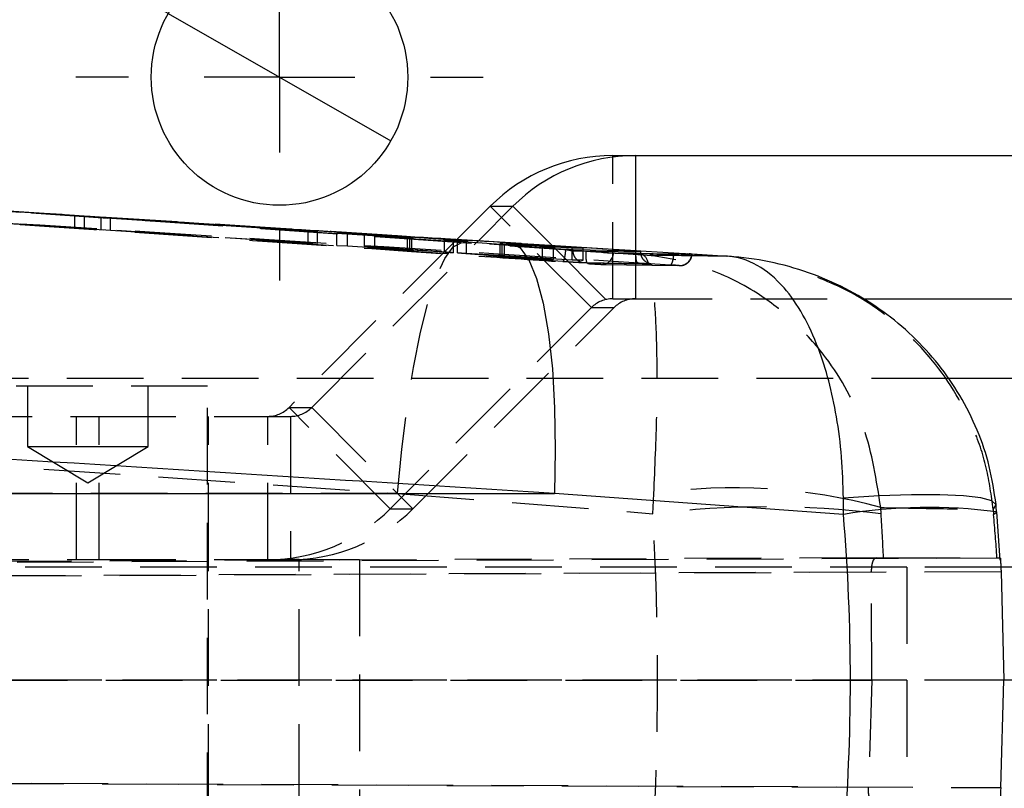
# Model space of a CAD drawing. Extents: x 76 to 781, y 22 to 547.
# Tile 10 of 19: x 281 to 314, y 310 to 335. Entities that reach past the tile are written whole.
import ezdxf

# ---------------------------------------------------------------- set-up
doc = ezdxf.new("R2010")
doc.units = 0
doc.header["$LTSCALE"] = 2
doc.linetypes.add('HIDDEN', pattern=[1.905, 1.27, -0.635])
doc.layers.get('0').update_dxf_attribs({"linetype": 'CONTINUOUS'})
doc.styles.add('SLDTEXTSTYLE0', font='TXT', dxfattribs={"width": 0.75})
doc.dimstyles.new('SLDDIMSTYLE4', dxfattribs={"dimtxt": 7, "dimasz": 6.604, "dimexe": 0, "dimexo": 0.0625, "dimgap": 1.75, "dimtad": 1, "dimdec": 3, "dimrnd": 1e-09, "dimzin": 12, "dimtxsty": 'SLDTEXTSTYLE0', "dimblk1": 'NONE', "dimsah": 1, "dimcen": 0, "dimazin": 3, "dimtfac": 1, "dimtdec": 3, "dimtmove": 0, "dimatfit": 3, "dimtolj": 1, "dimtzin": 12})

# ---------------------------------------------------------------- blocks, each defined once
blk = doc.blocks.new('_D_10')
at = {"color": 179, "linetype": 'CONTINUOUS'}
for q in [(243.934, 359.579), (293.473, 331.197)]:
    blk.add_line((286.098, 335.422), q, dxfattribs=at)
blk.add_solid([(286.098, 335.422), (280.873, 339.587), (279.863, 337.824)], dxfattribs=at)
at = {"color": 179, "linetype": 'CONTINUOUS', "char_height": 7, "attachment_point": 1, "rotation": 330.1901, "style": 'SLDTEXTSTYLE0'}
for s, insert in [('%%c', (248.391, 367.358, -67.471)), ('8,5', (257.604, 362.203, -67.471))]:
    blk.add_mtext(s, dxfattribs=dict(at, insert=insert))
blk = doc.blocks.new('_NONE')
blk = doc.blocks.new('SW_CENTERMARKSYMBOL_3')
at = {"color": 0, "linetype": 'CONTINUOUS'}
for p, q in [((0, 5), (0, 6.75)), ((0, 0), (0, 2.5)), ((-5, 0), (-6.75, 0)), ((0, 0), (-2.5, 0)), ((0, 0), (0, -2.5)), ((0, 0), (2.5, 0)), ((5, 0), (6.75, 0)), ((0, -5), (0, -6.75))]:
    blk.add_line(p, q, dxfattribs=at)

msp = doc.modelspace()

# ---------------------------------------------------------------- linework, layer by layer
at = {"color": 7, "linetype": 'CONTINUOUS'}
for p, q in [((300.8276, 330.7095), (301.5791, 330.7095)), ((301.5791, 330.7095), (338.7743, 330.7095)), ((296.766, 329.0253), (295.6719, 327.9301)), ((296.3789, 327.8856), (297.5175, 329.0253)), ((296.766, 329.0253), (297.5175, 329.0253)), ((304.6339, 327.3655), (303.2974, 327.45)), ((309.1005, 325.9595), (338.7743, 325.9595)), ((341.0838, 323.3095), (311.9459, 323.3095)), ((242.2293, 319.5019), (298.8931, 319.5019)), ((308.4747, 318.8085), (298.8931, 319.5019)), ((308.4747, 318.8085), (308.4742, 319.3453)), ((313.5517, 318.8877), (313.5229, 319.2198)), ((313.6642, 317.2935), (313.5557, 318.8891)), ((313.6985, 316.9053), (313.794, 313.3095)), ((345.5026, 317.0595), (313.7119, 317.0595)), ((313.6867, 309.7488), (313.794, 313.3095)), ((345.5026, 313.3095), (313.702, 313.3095))]:
    msp.add_line(p, q, dxfattribs=at)
at = {"color": 7, "linetype": 'HIDDEN'}
for p, q in [((300.8276, 325.9595), (300.8276, 330.7095)), ((295.5038, 327.8396), (271.0121, 329.5288)), ((278.6631, 329.0062), (281.4614, 328.8128)), ((282.9929, 328.7197), (279.6073, 328.941)), ((300.1212, 325.6666), (296.766, 329.0253)), ((283.3079, 328.2956), (273.9306, 328.9023)), ((295.5038, 327.8396), (281.4614, 328.8128)), ((282.2982, 328.7697), (301.5997, 327.5475)), ((283.3079, 328.7015), (282.9929, 328.7197)), ((282.9929, 328.7197), (282.9929, 328.3138)), ((283.3079, 328.7015), (283.3079, 328.2956)), ((284.185, 328.6413), (283.879, 328.6586)), ((283.879, 328.6586), (290.734, 328.2055)), ((283.879, 328.2527), (283.879, 328.6586)), ((291.04, 328.1928), (284.185, 328.6413)), ((284.185, 328.2355), (284.185, 328.6413)), ((278.9735, 328.5764), (282.9929, 328.3138)), ((282.9929, 328.3138), (283.3079, 328.2956)), ((283.879, 328.2527), (284.185, 328.2355)), ((290.734, 327.8), (283.879, 328.2527)), ((284.185, 328.2355), (291.04, 327.7873)), ((295.6719, 327.9301), (290.1, 322.3524)), ((290.734, 328.2055), (291.04, 328.1928)), ((290.734, 327.8), (290.734, 328.2055)), ((291.04, 327.7873), (291.04, 328.1928)), ((291.6863, 328.1299), (295.2547, 327.9053)), ((292.0332, 328.1162), (291.6863, 328.1299)), ((291.6863, 327.7243), (291.6863, 328.1299)), ((294.0269, 327.9916), (292.0332, 328.1162)), ((292.0332, 327.7107), (292.0332, 328.1162)), ((292.5965, 328.0946), (294.1006, 327.9891)), ((292.9499, 328.0814), (292.5965, 328.0946)), ((292.5965, 327.6891), (292.5965, 328.0946)), ((295.6891, 327.8905), (292.9499, 328.0814)), ((292.9499, 327.6758), (292.9499, 328.0814)), ((294.0269, 327.5862), (294.0269, 327.9916)), ((294.1006, 327.5837), (294.1006, 327.9891)), ((294.1667, 327.5784), (294.1667, 327.9837)), ((294.1672, 327.5786), (294.1672, 327.9838)), ((291.04, 327.7873), (290.734, 327.8)), ((290.8515, 322.3524), (296.3789, 327.8856)), ((295.2547, 327.5001), (291.6863, 327.7243)), ((291.6863, 327.7243), (292.0332, 327.7107)), ((292.0332, 327.7107), (294.0269, 327.5862)), ((292.5965, 327.6891), (292.9499, 327.6758)), ((294.1006, 327.5837), (292.5965, 327.6891)), ((292.9499, 327.6758), (295.6891, 327.4852)), ((295.2547, 327.5001), (295.2547, 327.9053)), ((295.8024, 327.8188), (295.5038, 327.8396)), ((295.5512, 327.8857), (298.4958, 327.6708)), ((295.5512, 327.4805), (295.5512, 327.8857)), ((295.6891, 327.4852), (295.6891, 327.8905)), ((299.8437, 327.6395), (295.9859, 327.8711)), ((295.9859, 327.4659), (295.9859, 327.8711)), ((297.1008, 327.3855), (297.1008, 327.7906)), ((298.8688, 327.6618), (297.1696, 327.785)), ((297.1696, 327.3798), (297.1696, 327.785)), ((297.2444, 327.7829), (299.4838, 327.6476)), ((297.2444, 327.3778), (297.2444, 327.7829)), ((298.4958, 327.6708), (298.8688, 327.6618)), ((298.4958, 327.2655), (298.4958, 327.6708)), ((298.8089, 327.7326), (300.8727, 325.6666)), ((298.8688, 327.2568), (298.8688, 327.6618)), ((299.4838, 327.6476), (299.8437, 327.6395)), ((299.4838, 327.2425), (299.4838, 327.6476)), ((299.8437, 327.2342), (299.8437, 327.6395)), ((298.4958, 327.2655), (295.5512, 327.4805)), ((295.9859, 327.4659), (299.8437, 327.2342)), ((297.1696, 327.3798), (298.8688, 327.2568)), ((299.4838, 327.2425), (297.2444, 327.3778)), ((299.2943, 327.5919), (299.2751, 327.5932)), ((301.7549, 327.536), (299.5142, 327.5786)), ((299.5142, 327.5522), (299.5142, 327.5786)), ((299.5142, 327.5522), (301.7549, 327.5115)), ((299.5142, 327.5522), (299.5142, 327.5522)), ((301.8291, 327.4052), (300.5269, 327.4952)), ((301.5791, 327.558), (301.5791, 325.9595)), ((301.5997, 327.5459), (301.5997, 327.5475)), ((301.6, 327.5458), (301.5997, 327.5459)), ((301.7549, 327.5115), (301.7549, 327.536)), ((301.7549, 327.5115), (301.7551, 327.5124)), ((301.758, 327.5124), (301.758, 327.5361)), ((303.2975, 327.4512), (303.3598, 327.447)), ((303.3598, 327.447), (304.5959, 327.369)), ((298.8688, 327.2568), (298.4958, 327.2655)), ((299.8437, 327.2342), (299.4838, 327.2425)), ((300.4327, 327.1008), (303.0222, 327.0579)), ((300.1212, 325.6666), (293.4553, 318.9936)), ((294.2068, 318.9936), (300.8727, 325.6666)), ((300.1212, 325.6666), (300.8727, 325.6666)), ((300.8276, 325.9595), (301.5791, 325.9595)), ((301.5791, 325.9595), (309.1005, 325.9595)), ((311.9459, 323.3095), (276.7856, 323.3095)), ((287.4043, 323.0595), (279.4668, 323.0595)), ((281.4356, 323.0595), (281.4356, 321.0595)), ((285.4356, 321.0595), (285.4356, 323.0595)), ((287.4043, 304.5595), (287.4043, 323.0595)), ((275.2356, 322.0595), (283.8113, 322.0595)), ((283.0598, 317.3095), (283.0598, 322.0595)), ((283.8113, 317.3095), (283.8113, 322.0595)), ((283.8113, 322.0595), (290.1452, 322.0595)), ((287.4356, 317.3095), (287.4356, 322.0595)), ((289.3937, 317.3095), (289.3937, 322.0595)), ((290.1, 322.3524), (290.8515, 322.3524)), ((293.4553, 318.9936), (290.1, 322.3524)), ((290.1452, 322.0595), (290.1452, 317.3095)), ((290.8515, 322.3524), (294.2068, 318.9936)), ((281.4356, 321.0595), (283.4356, 321.0595)), ((281.4356, 321.0595), (283.4356, 319.8578)), ((283.4356, 321.0595), (285.4356, 321.0595)), ((283.4356, 319.8578), (285.4356, 321.0595)), ((293.6967, 319.5019), (251.5222, 319.5019)), ((293.6967, 319.5019), (302.1599, 318.8313)), ((302.1599, 318.8313), (302.1905, 319.4902)), ((313.4347, 318.9739), (313.5329, 319.1251)), ((293.4553, 318.9936), (294.2068, 318.9936)), ((309.7214, 318.8313), (309.7094, 319.0345)), ((313.4347, 318.9739), (313.4504, 318.8085)), ((313.4504, 318.8085), (313.5557, 318.8891)), ((309.5607, 317.3707), (208.1707, 316.9203)), ((227.7469, 316.9895), (313.6686, 317.3707)), ((278.9371, 317.3095), (283.8113, 317.3095)), ((283.8113, 317.3095), (290.1452, 317.3095)), ((287.4356, 309.3095), (287.4356, 317.3095)), ((290.4356, 317.3095), (290.1452, 317.3095)), ((290.4356, 309.3095), (290.4356, 317.3095)), ((290.4356, 317.3095), (292.4356, 317.3095)), ((292.4356, 317.3095), (292.4356, 309.3095)), ((309.5607, 317.3707), (309.8023, 317.371)), ((309.8023, 317.371), (313.5612, 317.371)), ((313.5612, 317.371), (313.6686, 317.3707)), ((207.7684, 316.4538), (309.4082, 316.9053)), ((313.6985, 316.9053), (227.7277, 316.5239)), ((310.5719, 317.0595), (235.2477, 317.0595)), ((309.4119, 313.3095), (309.4082, 316.9053)), ((310.5719, 317.0595), (310.5719, 313.3095)), ((313.7119, 317.0595), (310.5719, 317.0595)), ((207.8274, 313.3253), (309.4119, 313.3095)), ((313.794, 313.3095), (228.2279, 313.3228)), ((310.5719, 313.3095), (235.2477, 313.3095)), ((309.4119, 313.3095), (309.3045, 309.7488)), ((313.8158, 313.3095), (310.5719, 313.3095)), ((310.5719, 313.3095), (310.5719, 309.5595)), ((313.702, 313.3095), (310.5719, 313.3095)), ((309.3045, 309.7488), (207.8274, 310.1996)), ((228.2279, 310.1279), (313.6867, 309.7488))]:
    msp.add_line(p, q, dxfattribs=at)
at = {"color": 8, "linetype": 'CONTINUOUS'}
for p, q in [((301.5791, 330.7095), (301.5791, 327.558)), ((297.5175, 329.0253), (298.8089, 327.7326))]:
    msp.add_line(p, q, dxfattribs=at)
at = {"color": 7, "linetype": 'HIDDEN', "flags": 128}
for points in [[(299.2751, 327.5932), (298.7665, 327.6281), (295.5835, 327.8464), (282.8512, 328.7188), (279.5083, 328.9475)], [(293.6967, 319.5019), (293.8382, 320.9674), (294.0162, 322.3727), (294.2261, 323.6804), (294.4623, 324.8558), (294.7184, 325.8675), (294.9877, 326.6886), (295.263, 327.2974), (295.537, 327.6775), (295.8024, 327.8188)], [(299.9523, 327.5303), (299.2039, 327.5824), (295.8024, 327.8188)], [(301.7811, 327.3666), (301.7619, 327.4354), (301.7549, 327.5115)], [(302.1292, 327.1063), (302.055, 327.1182), (302.0031, 327.1357)], [(251.5672, 322.4157), (278.6989, 320.5383), (293.6967, 319.5019)]]:
    msp.add_lwpolyline(points, dxfattribs=at)
at = {"color": 7, "linetype": 'CONTINUOUS', "flags": 128}
for points in [[(297.4445, 327.8186), (297.7578, 327.6521), (298.0471, 327.2538), (298.305, 326.634), (298.5246, 325.8088), (298.7004, 324.7996), (298.8278, 323.6325), (298.9034, 322.3378), (298.9254, 320.9489), (298.8931, 319.5019)], [(297.4445, 327.8186), (298.2181, 327.7698), (301.3796, 327.5706), (302.8566, 327.4774)]]:
    msp.add_lwpolyline(points, dxfattribs=at)
at = {"color": 8, "linetype": 'CONTINUOUS', "flags": 128}
msp.add_lwpolyline([(313.5329, 319.1251), (313.5326, 319.1278), (313.3964, 319.2575), (313.031, 319.3583), (312.4493, 319.4266), (311.6723, 319.46), (310.7274, 319.4573), (309.6486, 319.4186), (308.4742, 319.3453)], dxfattribs=at)
at = {"color": 7, "linetype": 'CONTINUOUS'}
msp.add_circle((289.7856, 333.3095), 4.25, dxfattribs=at)
for centre, radius, start, end in [((339.7856, 395.9881), 65.1786, 231.419908, 308.580092), ((300.8281, 324.9685), 5.741, 90.00523, 135.03738), ((301.5796, 324.9685), 5.741, 90.00523, 135.03737)]:
    msp.add_arc(centre, radius, start, end, dxfattribs=at)
at = {"color": 7, "linetype": 'HIDDEN'}
for centre, radius, start, end in [((300.4571, 327.502), 0.4019, 266.51679, 356.50732), ((303.0443, 327.4594), 0.402, 266.85132, 356.85429), ((300.8277, 324.9611), 0.9984, 90.00523, 135.03744), ((301.5792, 324.9611), 0.9984, 90.00519, 135.03737), ((289.3936, 323.0579), 0.9984, 270.00523, 315.03744), ((290.1451, 323.0579), 0.9984, 270.00523, 315.03744), ((304.8756, 301.536), 18.1539, 74.55769, 98.50568), ((289.3932, 323.0504), 5.741, 270.00523, 315.03734), ((290.1446, 323.0504), 5.741, 270.00523, 315.03734), ((305.9407, 287.2085), 31.848, 83.18219, 96.81781)]:
    msp.add_arc(centre, radius, start, end, dxfattribs=at)
at = {"color": 8, "linetype": 'CONTINUOUS'}
msp.add_arc((311.2839, 301.9004), 17.1399, 82.38325, 99.43304, dxfattribs=at)
at = {"color": 7, "linetype": 'HIDDEN'}
for centre, major_axis, ratio, start_param, end_param in [((251.7007, 313.3095), (0, 71.05), 0.7123477, 4.6345937, 4.7901843), ((251.7007, 313.3095), (0, 71.05), 0.8190958, 4.7695839, 4.7901843), ((232.513, 313.3095), (81.1809, 0), 0.8752059, 0.057195, 0.0774745)]:
    msp.add_ellipse(centre, major_axis=major_axis, ratio=ratio, start_param=start_param, end_param=end_param, dxfattribs=at)
at = {"color": 7, "linetype": 'CONTINUOUS'}
msp.add_ellipse((232.513, 313.3095), major_axis=(76.1903, 0), ratio=0.9325337, start_param=6.2057108, end_param=6.3606598, dxfattribs=at)
for points, knots in [([(246.6172, 330.9991), (246.8636, 330.9838), (248.1641, 330.9029), (253.6804, 330.5596), (267.2972, 329.7107), (282.9392, 328.7315), (294.365, 328.0124), (297.4445, 327.8186)], [0, 0, 0, 0, 0.01454463, 0.0767506, 0.32557456, 0.8182256, 1, 1, 1, 1]), ([(247.6875, 330.9497), (256.6734, 330.3861), (268.2107, 329.6624), (279.747, 328.9314), (282.2982, 328.7697)], [0, 0, 0, 0, 0.7788516, 1, 1, 1, 1]), ([(302.8566, 327.4774), (302.935, 327.4726), (303.0957, 327.4627), (303.2394, 327.4552), (303.2925, 327.4515), (303.2975, 327.4512)], [0, 0, 0, 0, 0.4636458, 0.9501305, 1, 1, 1, 1]), ([(313.5311, 319.1332), (313.4688, 319.5585), (313.3453, 320.4011), (312.9293, 321.6196), (312.3624, 322.7578), (311.6367, 323.8066), (310.7794, 324.7427), (309.7898, 325.5638), (308.686, 326.2523), (307.4754, 326.7973), (306.184, 327.1774), (305.1954, 327.3306), (304.6508, 327.3655), (304.5571, 327.3715)], [0, 0, 0, 0, 0.0960305, 0.1902821, 0.2871791, 0.3807758, 0.4765299, 0.572915, 0.6712639, 0.771523, 0.8749132, 0.9784584, 1, 1, 1, 1]), ([(308.4742, 319.3453), (308.4606, 319.8039), (308.4331, 320.7328), (308.2066, 322.4673), (307.7768, 324.0988), (307.1421, 325.4666), (306.4671, 326.4386), (305.6166, 327.1533), (304.9475, 327.353), (304.599, 327.3688), (304.5959, 327.369)], [0, 0, 0, 0, 0.10506518, 0.21283358, 0.41883377, 0.54308947, 0.67139159, 0.83080699, 0.99851552, 1, 1, 1, 1]), ([(298.8931, 319.5019), (291.5108, 319.9661), (273.9321, 321.0715), (256.3529, 322.1661), (246.1562, 322.801)], [0, 0, 0, 0, 0.4199587, 1, 1, 1, 1]), ([(313.6782, 317.2945), (313.679, 317.2835), (313.6817, 317.2469), (313.6853, 317.1617), (313.6892, 317.0838), (313.6904, 317.0595)], [0, 0, 0, 0, 0.2286537, 0.7586627, 1, 1, 1, 1]), ([(313.6867, 309.7488), (313.6867, 309.7487), (313.6867, 309.7481), (313.6865, 309.7457), (313.6859, 309.736), (313.6837, 309.697), (313.6791, 309.606), (313.6748, 309.4757), (313.6733, 309.3523), (313.6736, 309.2658), (313.6736, 309.2544), (313.6737, 309.2485)], [0, 0, 0, 0, 0.0004406, 0.0022034, 0.0092547, 0.0374669, 0.1507666, 0.3576825, 0.5652097, 0.7772946, 1, 1, 1, 1])]:
    msp.add_open_spline(points, degree=3, knots=knots, dxfattribs=at)
at = {"color": 7, "linetype": 'HIDDEN'}
for points, knots in [([(302.7422, 327.0787), (292.6066, 327.7173), (273.8607, 328.8983), (255.1131, 330.068), (246.502, 330.6052)], [0, 0, 0, 0, 0.54067907, 1, 1, 1, 1]), ([(250.7841, 330.5201), (259.103, 329.9475), (274.4375, 328.8921), (290.8427, 327.76), (298.9294, 327.2012), (300.0009, 327.1272)], [0, 0, 0, 0, 0.50706225, 0.93468419, 1, 1, 1, 1]), ([(299.1723, 327.1908), (291.2088, 327.7381), (275.2817, 328.8326), (259.3538, 329.9242), (251.3899, 330.4699)], [0, 0, 0, 0, 0.5, 1, 1, 1, 1]), ([(301.5997, 327.5459), (292.6229, 328.1148), (282.9742, 328.7262), (273.3245, 329.3316), (272.6526, 329.3738)], [0, 0, 0, 0, 0.9303669, 1, 1, 1, 1]), ([(294.1667, 327.9837), (294.1633, 327.9838), (294.1555, 327.984), (294.115, 327.9862), (294.0658, 327.9892), (294.0336, 327.9911), (294.0269, 327.9916)], [0, 0, 0, 0, 0.2492447, 0.5807121, 0.9122706, 1, 1, 1, 1]), ([(294.1006, 327.9891), (294.1179, 327.9878), (294.1525, 327.9853), (294.168, 327.9839), (294.167, 327.9838), (294.1667, 327.9837)], [0, 0, 0, 0, 0.4199044, 0.839832, 1, 1, 1, 1]), ([(295.2547, 327.9053), (295.2817, 327.9036), (295.3357, 327.9002), (295.423, 327.8945), (295.4979, 327.8895), (295.535, 327.8868), (295.5512, 327.8857)], [0, 0, 0, 0, 0.2653331, 0.5306474, 0.7961304, 1, 1, 1, 1]), ([(295.9859, 327.8711), (295.9588, 327.8728), (295.9048, 327.8761), (295.8173, 327.8818), (295.7424, 327.8867), (295.7052, 327.8893), (295.6891, 327.8905)], [0, 0, 0, 0, 0.2662298, 0.5324658, 0.7988549, 1, 1, 1, 1]), ([(297.1008, 327.7906), (297.1041, 327.7906), (297.1107, 327.7906), (297.1564, 327.7882), (297.2061, 327.7853), (297.238, 327.7833), (297.2444, 327.7829)], [0, 0, 0, 0, 0.3075151, 0.6149823, 0.9229549, 1, 1, 1, 1]), ([(297.1696, 327.785), (297.1521, 327.7863), (297.1169, 327.7889), (297.1016, 327.7903), (297.1009, 327.7906), (297.1008, 327.7906)], [0, 0, 0, 0, 0.4462418, 0.89248904, 1, 1, 1, 1]), ([(294.0269, 327.5862), (294.0456, 327.5851), (294.0892, 327.5824), (294.1392, 327.5796), (294.162, 327.5784), (294.1659, 327.5784), (294.1667, 327.5784)], [0, 0, 0, 0, 0.2492383, 0.5816045, 0.9138623, 1, 1, 1, 1]), ([(294.1667, 327.5784), (294.1657, 327.5786), (294.1639, 327.5791), (294.1332, 327.5814), (294.1077, 327.5832), (294.1006, 327.5837)], [0, 0, 0, 0, 0.4193592, 0.8387318, 1, 1, 1, 1]), ([(295.5512, 327.4805), (295.5297, 327.482), (295.4867, 327.485), (295.4031, 327.4906), (295.3224, 327.4958), (295.2752, 327.4988), (295.2547, 327.5001)], [0, 0, 0, 0, 0.2651285, 0.5302402, 0.7956262, 1, 1, 1, 1]), ([(295.6891, 327.4852), (295.7109, 327.4837), (295.7543, 327.4807), (295.8384, 327.4751), (295.9188, 327.47), (295.9657, 327.4671), (295.9859, 327.4659)], [0, 0, 0, 0, 0.2660506, 0.5320981, 0.7984135, 1, 1, 1, 1]), ([(297.2444, 327.3778), (297.2195, 327.3793), (297.1699, 327.3823), (297.1205, 327.3849), (297.1025, 327.3856), (297.1011, 327.3855), (297.1008, 327.3855)], [0, 0, 0, 0, 0.3091768, 0.6183779, 0.9266694, 1, 1, 1, 1]), ([(297.1008, 327.3855), (297.1034, 327.3851), (297.1088, 327.3844), (297.1414, 327.3819), (297.165, 327.3802), (297.1696, 327.3798)], [0, 0, 0, 0, 0.44572297, 0.89141805, 1, 1, 1, 1]), ([(299.1723, 327.1908), (299.1826, 327.1967), (299.2034, 327.2085), (299.2348, 327.302), (299.2612, 327.4354), (299.2705, 327.5409), (299.2751, 327.5932)], [0, 0, 0, 0, 0.2510034, 0.5020085, 0.7530179, 1, 1, 1, 1]), ([(299.5142, 327.5786), (299.5076, 327.5789), (299.4944, 327.5794), (299.448, 327.582), (299.388, 327.5857), (299.3337, 327.5893), (299.3026, 327.5914), (299.2943, 327.5919)], [0, 0, 0, 0, 0.229751, 0.4595361, 0.688984, 0.9178206, 1, 1, 1, 1]), ([(299.2943, 327.5919), (299.3159, 327.5876), (299.3582, 327.5791), (299.4197, 327.5674), (299.4716, 327.5582), (299.5027, 327.5533), (299.5112, 327.5525), (299.5142, 327.5522)], [0, 0, 0, 0, 0.215334, 0.4226823, 0.6514761, 0.8797179, 1, 1, 1, 1]), ([(299.8862, 327.1471), (299.8701, 327.1489), (299.8053, 327.1558), (299.7004, 327.1988), (299.5961, 327.2936), (299.5273, 327.4153), (299.5186, 327.5066), (299.5142, 327.5522)], [0, 0, 0, 0, 0.0815227, 0.3269492, 0.5512995, 0.7756508, 1, 1, 1, 1]), ([(300.0009, 327.1272), (299.9958, 327.129), (299.9821, 327.1339), (299.964, 327.1817), (299.9508, 327.2742), (299.9458, 327.395), (299.9501, 327.4854), (299.9523, 327.5303)], [0, 0, 0, 0, 0.1327969, 0.3553241, 0.5712084, 0.787094, 1, 1, 1, 1]), ([(300.5269, 327.4952), (300.4664, 327.4987), (300.33, 327.5067), (300.1258, 327.5185), (299.9961, 327.5273), (299.9523, 327.5303)], [0, 0, 0, 0, 0.344994, 0.7787294, 1, 1, 1, 1]), ([(300.5269, 327.4952), (300.5794, 327.492), (300.7003, 327.4847), (300.8117, 327.4789), (300.8456, 327.4779), (300.8583, 327.4775)], [0, 0, 0, 0, 0.324328, 0.7465266, 1, 1, 1, 1]), ([(300.8583, 327.4775), (300.907, 327.4767), (301.1505, 327.4726), (302.012, 327.4585), (302.8265, 327.4464), (303.4457, 327.4373)], [0, 0, 0, 0, 0.0565615, 0.2828076, 1, 1, 1, 1]), ([(301.6653, 327.1406), (301.654, 327.147), (301.6312, 327.1597), (301.6072, 327.2535), (301.5946, 327.3871), (301.5982, 327.4929), (301.6, 327.5458)], [0, 0, 0, 0, 0.2499968, 0.4999945, 0.7500018, 1, 1, 1, 1]), ([(301.5997, 327.5475), (301.6215, 327.5461), (301.6651, 327.5433), (301.7168, 327.5397), (301.7502, 327.5372), (301.7606, 327.536), (301.7564, 327.536), (301.7549, 327.536)], [0, 0, 0, 0, 0.22112418, 0.4422403, 0.66364321, 0.88556374, 1, 1, 1, 1]), ([(301.7551, 327.5124), (301.7557, 327.5125), (301.7576, 327.513), (301.7356, 327.5184), (301.6933, 327.5275), (301.6441, 327.5374), (301.6111, 327.5437), (301.6, 327.5458)], [0, 0, 0, 0, 0.1201406, 0.3702557, 0.6209994, 0.8723823, 1, 1, 1, 1]), ([(301.9092, 327.1247), (301.9584, 327.1212), (302.0452, 327.1152), (302.1009, 327.1107), (302.1142, 327.1093), (302.1069, 327.1101), (302.0952, 327.1118), (302.0691, 327.1167), (302.0198, 327.1304), (301.9449, 327.1654), (301.8518, 327.2396), (301.7807, 327.3597), (301.7488, 327.4701), (301.7612, 327.5268), (301.7632, 327.5359)], [0, 0, 0, 0, 0.1882155, 0.33234, 0.406585, 0.4319299, 0.4525473, 0.4736785, 0.5205216, 0.5930296, 0.7015901, 0.8410817, 0.9744283, 1, 1, 1, 1]), ([(304.5959, 327.369), (304.1276, 327.3747), (303.204, 327.3861), (302.283, 327.3989), (301.8291, 327.4052)], [0, 0, 0, 0, 0.5070978, 1, 1, 1, 1]), ([(302.1905, 319.4902), (302.2293, 320.3815), (302.3069, 322.1608), (302.3035, 324.144), (302.2496, 325.5019), (302.1647, 326.4768), (302.0294, 327.1941), (301.9014, 327.3924), (301.8297, 327.4051), (301.8291, 327.4052)], [0, 0, 0, 0, 0.2064463, 0.4121068, 0.5384971, 0.6649114, 0.8273761, 0.9985096, 1, 1, 1, 1]), ([(309.7094, 319.0345), (309.5706, 319.9366), (309.2935, 321.7373), (308.1402, 323.7903), (306.8648, 325.2222), (305.5152, 326.2738), (303.8354, 327.0847), (302.5174, 327.3551), (301.835, 327.4048), (301.8291, 327.4052)], [0, 0, 0, 0, 0.206446, 0.4121065, 0.5384965, 0.6649102, 0.8273751, 0.9985094, 1, 1, 1, 1]), ([(302.7417, 327.0787), (302.754, 327.0845), (302.7786, 327.0962), (302.8144, 327.1898), (302.8431, 327.3222), (302.8523, 327.4264), (302.8569, 327.4774)], [0, 0, 0, 0, 0.2525388, 0.505069, 0.7576108, 1, 1, 1, 1]), ([(303.0441, 327.0572), (303.0447, 327.0572), (303.0465, 327.0571), (303.0608, 327.0571), (303.0993, 327.0588), (303.1675, 327.0704), (303.2593, 327.1082), (303.3533, 327.1801), (303.4335, 327.2944), (303.4496, 327.3874), (303.4579, 327.4357)], [0, 0, 0, 0, 0.0173896, 0.0545917, 0.0956784, 0.2270858, 0.3638439, 0.5622669, 0.7729746, 1, 1, 1, 1]), ([(303.4473, 327.4384), (303.4497, 327.4386), (303.4573, 327.4392), (303.4053, 327.4435), (303.3616, 327.4469), (303.3598, 327.447)], [0, 0, 0, 0, 0.30973435, 0.97048612, 1, 1, 1, 1]), ([(299.8862, 327.1471), (299.8774, 327.1474), (299.8523, 327.1482), (299.7596, 327.1531), (299.6052, 327.1623), (299.4178, 327.1742), (299.2695, 327.1841), (299.1871, 327.1898), (299.1723, 327.1908)], [0, 0, 0, 0, 0.1152018, 0.3296854, 0.5441699, 0.7380597, 0.9527135, 1, 1, 1, 1]), ([(302.1292, 327.1063), (302.0804, 327.1072), (301.8363, 327.1113), (301.0887, 327.1242), (300.3898, 327.1375), (299.8862, 327.1471)], [0, 0, 0, 0, 0.0653016, 0.3265074, 1, 1, 1, 1]), ([(300.0009, 327.1272), (300.0278, 327.1253), (300.0959, 327.1207), (300.2061, 327.1135), (300.3142, 327.1068), (300.3975, 327.102), (300.421, 327.1012), (300.4327, 327.1008)], [0, 0, 0, 0, 0.1406299, 0.3553162, 0.5699695, 0.7871406, 1, 1, 1, 1]), ([(301.6653, 327.1406), (301.6993, 327.1385), (301.7886, 327.1328), (301.863, 327.1278), (301.9092, 327.1246)], [0, 0, 0, 0, 0.3798688, 1, 1, 1, 1]), ([(301.9092, 327.1246), (301.9189, 327.124), (301.9871, 327.1195), (302.0717, 327.1132), (302.1465, 327.107), (302.135, 327.1065), (302.1292, 327.1063)], [0, 0, 0, 0, 0.0520662, 0.36676, 0.6813643, 1, 1, 1, 1]), ([(303.0222, 327.0579), (303.0249, 327.0579), (303.0329, 327.058), (303.0143, 327.06), (302.9539, 327.0646), (302.8605, 327.0711), (302.7816, 327.0762), (302.7422, 327.0787)], [0, 0, 0, 0, 0.1154104, 0.3365854, 0.5577736, 0.7789833, 1, 1, 1, 1]), ([(313.4347, 318.9739), (313.3739, 319.436), (313.2508, 320.3722), (312.6467, 322.1346), (311.6165, 323.8134), (310.1643, 325.2362), (308.6941, 326.2703), (307.5339, 326.7002), (306.9071, 326.9325)], [0, 0, 0, 0, 0.1277861, 0.2588599, 0.5094095, 0.6605368, 0.8165859, 1, 1, 1, 1]), ([(309.7094, 319.0345), (310.3255, 319.0236), (311.5675, 319.0017), (312.8091, 318.9832), (313.4347, 318.9739)], [0, 0, 0, 0, 0.4961313, 1, 1, 1, 1]), ([(309.4082, 316.9053), (309.4085, 316.9599), (309.4093, 317.0692), (309.437, 317.2109), (309.4794, 317.3155), (309.5237, 317.3647), (309.5513, 317.3692), (309.5607, 317.3707)], [0, 0, 0, 0, 0.21933113, 0.43861626, 0.65939741, 0.88396755, 1, 1, 1, 1]), ([(313.6686, 317.3707), (313.6707, 317.3668), (313.6741, 317.3608), (313.6771, 317.3122), (313.6782, 317.2945)], [0, 0, 0, 0, 0.6364762, 1, 1, 1, 1]), ([(313.6904, 317.0595), (313.6917, 317.0322), (313.6941, 316.9832), (313.6971, 316.9292), (313.6985, 316.9053)], [0, 0, 0, 0, 0.5565726, 1, 1, 1, 1]), ([(309.4742, 309.2485), (309.4534, 309.2542), (309.4117, 309.2656), (309.356, 309.3541), (309.3165, 309.4837), (309.3002, 309.6239), (309.3033, 309.7142), (309.3045, 309.7488)], [0, 0, 0, 0, 0.219317, 0.438698, 0.656121, 0.8683701, 1, 1, 1, 1])]:
    msp.add_open_spline(points, degree=3, knots=knots, dxfattribs=at)

# ---------------------------------------------------------------- block references
at = {"color": 179, "linetype": 'CONTINUOUS'}
msp.add_blockref('SW_CENTERMARKSYMBOL_3', (289.7856, 333.3095), dxfattribs=at)

# ---------------------------------------------------------------- dimensions: what is measured, and where the dimension line sits
dim = msp.add_diameter_dim_2p(p1=(293.4732, 331.1967), p2=(286.0979, 335.4223), dimstyle='SLDDIMSTYLE4', dxfattribs=at)
dim.commit()
dim.dimension.update_dxf_attribs({"geometry": '_D_10', "text_midpoint": (256.2437, 352.5268), "dimtype": 163})

doc.saveas('drawing.dxf')
